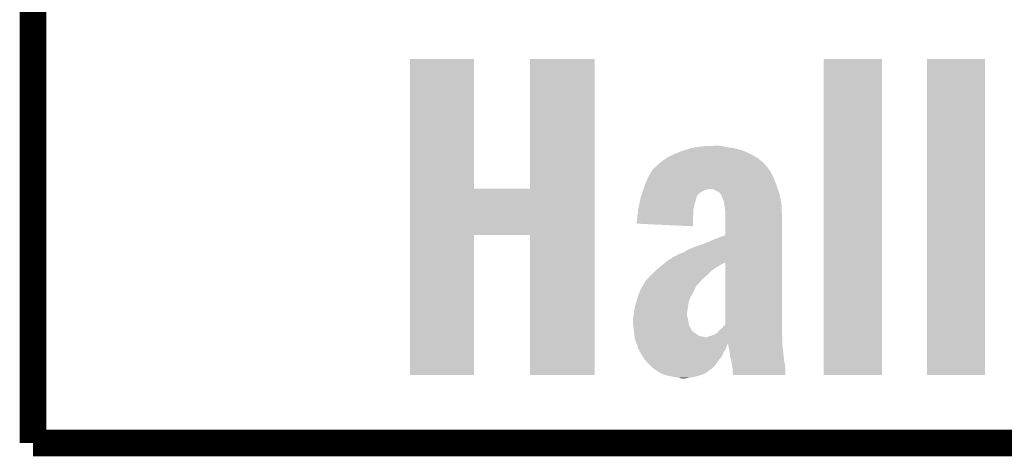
# Model space of a CAD drawing. Extents: x -1.3 to 24.2, y -3.9 to 53.4.
# Tile 1 of 34: x -1.3 to 4.3, y -3.9 to -1.4. Entities that reach past the tile are written whole.
import ezdxf

# ---------------------------------------------------------------- set-up
doc = ezdxf.new("R2010")
doc.units = 0
doc.layers.add('HALL_CURRENT_23_CLICK_V101_GKO', color=5, linetype='CONTINUOUS')
doc.layers.add('HALL_CURRENT_23_CLICK_V101_GTO', color=14, linetype='CONTINUOUS')

msp = doc.modelspace()

# ---------------------------------------------------------------- linework, layer by layer
at = {"layer": 'HALL_CURRENT_23_CLICK_V101_GKO', "const_width": 0.1524}
for points in [[(-1.27, -3.81), (-1.27, 51.054)], [(-1.27, -3.81), (21.59, -3.81)]]:
    msp.add_lwpolyline(points, dxfattribs=at)
at = {"layer": 'HALL_CURRENT_23_CLICK_V101_GTO'}
for points in [[(0.891552, -2.3495), (0.89156, -1.605302), (1.259862, -2.3495), (1.25984, -1.605302)], [(0.89156, -1.605302), (0.891562, -1.60528), (1.25984, -1.605302), (0.891562, -1.60528)], [(1.57988, -2.349478), (1.5799, -1.605302), (1.95071, -2.349478), (1.95072, -1.605302)], [(1.5799, -1.605302), (1.579902, -1.60528), (1.95072, -1.605302), (1.579902, -1.60528)], [(3.2639, -3.418818), (3.26392, -1.605302), (3.599158, -3.418818), (3.59918, -1.605302)], [(3.26392, -1.605302), (3.263922, -1.60528), (3.59918, -1.605302), (3.263922, -1.60528)], [(3.85826, -3.418818), (3.85828, -1.605302), (4.190978, -3.418818), (4.191, -1.605302)], [(3.85828, -1.605302), (3.858282, -1.60528), (4.191, -1.605302), (3.858282, -1.60528)], [(2.41191, -2.14884), (2.451098, -2.1336), (2.84226, -2.14884), (2.807972, -2.1336)], [(2.451098, -2.1336), (2.467064, -2.12852), (2.807972, -2.1336), (2.796542, -2.12852)], [(2.467064, -2.12852), (2.50698, -2.11582), (2.796542, -2.12852), (2.74574, -2.11582)], [(2.50698, -2.11582), (2.53873, -2.11074), (2.74574, -2.11582), (2.70764, -2.11074)], [(2.53873, -2.11074), (2.570482, -2.10566), (2.70764, -2.11074), (2.683936, -2.10566)], [(2.570482, -2.10566), (2.6416, -2.10312), (2.683936, -2.10566), (2.672082, -2.10312)], [(2.318676, -2.207264), (2.3241, -2.20218), (2.926082, -2.207264), (2.920218, -2.20218)], [(2.3241, -2.20218), (2.33172, -2.1971), (2.920218, -2.20218), (2.914356, -2.1971)], [(2.33172, -2.1971), (2.34442, -2.18694), (2.914356, -2.1971), (2.902634, -2.18694)], [(2.34442, -2.18694), (2.362564, -2.17424), (2.902634, -2.18694), (2.88798, -2.17424)], [(2.362564, -2.17424), (2.369822, -2.16916), (2.88798, -2.17424), (2.878836, -2.16916)], [(2.369822, -2.16916), (2.40538, -2.15138), (2.878836, -2.16916), (2.846832, -2.15138)], [(2.40538, -2.15138), (2.41191, -2.14884), (2.846832, -2.15138), (2.84226, -2.14884)], [(2.25846, -2.28346), (2.277578, -2.25044), (2.97688, -2.28346), (2.9591, -2.25044)], [(2.277578, -2.25044), (2.283462, -2.240278), (2.9591, -2.25044), (2.951988, -2.240278)], [(2.283462, -2.240278), (2.299714, -2.22504), (2.951988, -2.240278), (2.94132, -2.22504)], [(2.299714, -2.22504), (2.313262, -2.21234), (2.94132, -2.22504), (2.928622, -2.21234)], [(2.313262, -2.21234), (2.318676, -2.207264), (2.928622, -2.21234), (2.926082, -2.207264)], [(2.241294, -2.3241), (2.25552, -2.288538), (2.99212, -2.3241), (2.978786, -2.288538)], [(2.25552, -2.288538), (2.25846, -2.28346), (2.978786, -2.288538), (2.97688, -2.28346)], [(0.891548, -2.6162), (0.891552, -2.3495), (1.950706, -2.6162), (1.95071, -2.3495)], [(1.259862, -2.3495), (1.57988, -2.349478), (1.95071, -2.3495), (1.95071, -2.349478)], [(2.21996, -2.385062), (2.225886, -2.36728), (2.54254, -2.385062), (2.56286, -2.36728)], [(2.225886, -2.36728), (2.229274, -2.35712), (2.56286, -2.36728), (2.583178, -2.35712)], [(2.229274, -2.35712), (2.230966, -2.35204), (2.583178, -2.35712), (2.606038, -2.35204)], [(2.230966, -2.35204), (2.2352, -2.33934), (3.0019, -2.35204), (2.997454, -2.33934)], [(2.2352, -2.33934), (2.241294, -2.3241), (2.997454, -2.33934), (2.99212, -2.3241)], [(2.664456, -2.369818), (2.628896, -2.35204), (3.008122, -2.369818), (3.0019, -2.35204)], [(2.668694, -2.374902), (2.664456, -2.369818), (3.0099, -2.374902), (3.008122, -2.369818)], [(2.20726, -2.438398), (2.21347, -2.41046), (2.52476, -2.438398), (2.53238, -2.41046)], [(2.21347, -2.41046), (2.217422, -2.39268), (2.53238, -2.41046), (2.537458, -2.39268)], [(2.217422, -2.39268), (2.21996, -2.385062), (2.537458, -2.39268), (2.54254, -2.385062)], [(2.67716, -2.38506), (2.668694, -2.374902), (3.01211, -2.38506), (3.0099, -2.374902)], [(2.679694, -2.387594), (2.67716, -2.38506), (3.01266, -2.387594), (3.01211, -2.38506)], [(2.6797, -2.392676), (2.679694, -2.387594), (3.013764, -2.392676), (3.01266, -2.387594)], [(2.692398, -2.423158), (2.6797, -2.392676), (3.020392, -2.423158), (3.013764, -2.392676)], [(2.693964, -2.433322), (2.692398, -2.423158), (3.0226, -2.433322), (3.020392, -2.423158)], [(2.19964, -2.473958), (2.20726, -2.4384), (2.517648, -2.473958), (2.524758, -2.4384)], [(2.19964, -2.476502), (2.19964, -2.473958), (2.51714, -2.476502), (2.517648, -2.473958)], [(2.19964, -2.486658), (2.19964, -2.476502), (2.516846, -2.486658), (2.51714, -2.476502)], [(2.20726, -2.4384), (2.20726, -2.438398), (2.524758, -2.4384), (2.52476, -2.438398)], [(2.69748, -2.45618), (2.693964, -2.433322), (3.023516, -2.45618), (3.0226, -2.433322)], [(2.70002, -2.468878), (2.69748, -2.45618), (3.024024, -2.468878), (3.023516, -2.45618)], [(2.70002, -2.49682), (2.70002, -2.468878), (3.02514, -2.49682), (3.024024, -2.468878)], [(2.192022, -2.550138), (2.1971, -2.506978), (2.515016, -2.550138), (2.51626, -2.506978)], [(2.1971, -2.496818), (2.19964, -2.486658), (2.516554, -2.496818), (2.516846, -2.486658)], [(2.1971, -2.506978), (2.1971, -2.496818), (2.51626, -2.506978), (2.516554, -2.496818)], [(2.70002, -2.616184), (2.70002, -2.49682), (3.02514, -2.616184), (3.02514, -2.49682)], [(2.514578, -2.5654), (2.192022, -2.550138), (2.514578, -2.5654), (2.515016, -2.550138)], [(0.89154, -3.418818), (0.891548, -2.616222), (1.259818, -3.418818), (1.25984, -2.616222)], [(0.891548, -2.616222), (0.891548, -2.6162), (1.25984, -2.616222), (1.579858, -2.6162)], [(1.57988, -3.418818), (1.579858, -2.6162), (1.950698, -3.418818), (1.950706, -2.6162)], [(2.580638, -2.66446), (2.63398, -2.6416), (3.02514, -2.66446), (3.02514, -2.6416)], [(2.63398, -2.6416), (2.70002, -2.616184), (3.02514, -2.6416), (3.02514, -2.616184)], [(2.461262, -2.71526), (2.49174, -2.69748), (3.02514, -2.71526), (3.02514, -2.69748)], [(2.49174, -2.69748), (2.534918, -2.6797), (3.02514, -2.69748), (3.02514, -2.6797)], [(2.534918, -2.6797), (2.580638, -2.66446), (3.02514, -2.6797), (3.02514, -2.66446)], [(2.3622, -2.7686), (2.392682, -2.748278), (3.02514, -2.7686), (3.02514, -2.748278)], [(2.392682, -2.748278), (2.397764, -2.7432), (3.02514, -2.748278), (3.02514, -2.7432)], [(2.397764, -2.7432), (2.410462, -2.73812), (3.02514, -2.7432), (3.02514, -2.73812)], [(2.410462, -2.73812), (2.433322, -2.72542), (3.02514, -2.73812), (3.02514, -2.72542)], [(2.433322, -2.72542), (2.461262, -2.71526), (3.02514, -2.72542), (3.02514, -2.71526)], [(2.273298, -2.84734), (2.298698, -2.82194), (2.59588, -2.84734), (2.618742, -2.82194)], [(2.298698, -2.82194), (2.30124, -2.8194), (2.618742, -2.82194), (2.62237, -2.8194)], [(2.30124, -2.8194), (2.319528, -2.80416), (2.62237, -2.8194), (2.644138, -2.80416)], [(2.319528, -2.80416), (2.337816, -2.78892), (2.644138, -2.80416), (2.66954, -2.78892)], [(2.337816, -2.78892), (2.35001, -2.778758), (2.66954, -2.78892), (2.687324, -2.778758)], [(2.35001, -2.778758), (2.35306, -2.776216), (2.687324, -2.778758), (2.697482, -2.776216)], [(2.35306, -2.776216), (2.356058, -2.773718), (2.697482, -2.776216), (2.699986, -2.773718)], [(2.356058, -2.773718), (2.3622, -2.7686), (3.02514, -2.773718), (3.02514, -2.7686)], [(2.700016, -3.129286), (2.699986, -2.773718), (3.02514, -3.129286), (3.02514, -2.773718)], [(2.237742, -2.88798), (2.24536, -2.87782), (2.553122, -2.88798), (2.561588, -2.87782)], [(2.24536, -2.87782), (2.251892, -2.870198), (2.561588, -2.87782), (2.567942, -2.870198)], [(2.251892, -2.870198), (2.260598, -2.86004), (2.567942, -2.870198), (2.580356, -2.86004)], [(2.260598, -2.86004), (2.273298, -2.84734), (2.580356, -2.86004), (2.59588, -2.84734)], [(2.20675, -2.94894), (2.21488, -2.928618), (2.5146, -2.94894), (2.524762, -2.928618)], [(2.21488, -2.928618), (2.229394, -2.903218), (2.524762, -2.928618), (2.537466, -2.903218)], [(2.229394, -2.903218), (2.230846, -2.900676), (2.537466, -2.903218), (2.542542, -2.900676)], [(2.230846, -2.900676), (2.2352, -2.89306), (2.542542, -2.900676), (2.548888, -2.89306)], [(2.2352, -2.89306), (2.237742, -2.88798), (2.548888, -2.89306), (2.553122, -2.88798)], [(2.190674, -2.997198), (2.197396, -2.974338), (2.491742, -2.997198), (2.49936, -2.974338)], [(2.197396, -2.974338), (2.199638, -2.96672), (2.49936, -2.974338), (2.50393, -2.96672)], [(2.199638, -2.96672), (2.20675, -2.94894), (2.50393, -2.96672), (2.5146, -2.94894)], [(2.177142, -3.058158), (2.17932, -3.042922), (2.48158, -3.058158), (2.483924, -3.042922)], [(2.17932, -3.042922), (2.183422, -3.02514), (2.483924, -3.042922), (2.48666, -3.02514)], [(2.183422, -3.02514), (2.18694, -3.009902), (2.48666, -3.02514), (2.48943, -3.009902)], [(2.18694, -3.009902), (2.190674, -2.997198), (2.48943, -3.009902), (2.491742, -2.997198)], [(2.1717, -3.10388), (2.172462, -3.096258), (2.487748, -3.10388), (2.486658, -3.096258)], [(2.1717, -3.129278), (2.1717, -3.10388), (2.491378, -3.129278), (2.487748, -3.10388)], [(2.172462, -3.096258), (2.173732, -3.083556), (2.486658, -3.096258), (2.48158, -3.083556)], [(2.173732, -3.083556), (2.17424, -3.07848), (2.48158, -3.083556), (2.48158, -3.07848)], [(2.17424, -3.07848), (2.177142, -3.058158), (2.48158, -3.07848), (2.48158, -3.058158)], [(2.172048, -3.131816), (2.1717, -3.129278), (2.49174, -3.131816), (2.491378, -3.129278)], [(2.17655, -3.164838), (2.172048, -3.131816), (2.509518, -3.164838), (2.49174, -3.131816)], [(2.664458, -3.164842), (2.68224, -3.149602), (3.02514, -3.164842), (3.02514, -3.149602)], [(2.68224, -3.149602), (2.700016, -3.129286), (3.02514, -3.149602), (3.02514, -3.129286)], [(2.177242, -3.169918), (2.17655, -3.164838), (2.514598, -3.169918), (2.509518, -3.164838)], [(2.178974, -3.18262), (2.177242, -3.169918), (2.532382, -3.18262), (2.514598, -3.169918)], [(2.17932, -3.18516), (2.178974, -3.18262), (2.536448, -3.18516), (2.532382, -3.18262)], [(2.180336, -3.195316), (2.17932, -3.18516), (2.552698, -3.195316), (2.536448, -3.18516)], [(2.180592, -3.19786), (2.180336, -3.195316), (2.56794, -3.19786), (2.552698, -3.195316)], [(2.181098, -3.202938), (2.180592, -3.19786), (2.583178, -3.202938), (2.56794, -3.19786)], [(2.1811, -3.20294), (2.181098, -3.202938), (2.590796, -3.20294), (2.583178, -3.202938)], [(2.181352, -3.205478), (2.1811, -3.20294), (3.02768, -3.205478), (3.02747, -3.20294)], [(2.18186, -3.210558), (2.181352, -3.205478), (3.02768, -3.210558), (3.02768, -3.205478)], [(2.18948, -3.23342), (2.18186, -3.210558), (3.02768, -3.23342), (3.02768, -3.210558)], [(2.590796, -3.20294), (2.60604, -3.19786), (3.02747, -3.20294), (3.027046, -3.19786)], [(2.60604, -3.19786), (2.62382, -3.192782), (3.027046, -3.19786), (3.026622, -3.192782)], [(2.62382, -3.192782), (2.64668, -3.18262), (3.026622, -3.192782), (3.025776, -3.18262)], [(2.64668, -3.18262), (2.654298, -3.177542), (3.025776, -3.18262), (3.025352, -3.177542)], [(2.654298, -3.177542), (2.65633, -3.175), (3.025352, -3.177542), (3.02514, -3.175)], [(2.65633, -3.175), (2.664458, -3.164842), (3.02514, -3.175), (3.02514, -3.164842)], [(2.189588, -3.23367), (2.18948, -3.23342), (3.02768, -3.23367), (3.02768, -3.23342)], [(2.19166, -3.238504), (2.189588, -3.23367), (2.715258, -3.238504), (2.71526, -3.23367)], [(2.196012, -3.248662), (2.19166, -3.238504), (2.710178, -3.248662), (2.715258, -3.238504)], [(2.197098, -3.251198), (2.196012, -3.248662), (2.709452, -3.251198), (2.710178, -3.248662)], [(2.199638, -3.266438), (2.197098, -3.251198), (2.705098, -3.266438), (2.709452, -3.251198)], [(2.199642, -3.266442), (2.199638, -3.266438), (2.705098, -3.266442), (2.705098, -3.266438)], [(2.207256, -3.276594), (2.199642, -3.266442), (2.698752, -3.276594), (2.705098, -3.266442)], [(2.71657, -3.24104), (2.71526, -3.23367), (3.02768, -3.24104), (3.02768, -3.23367)], [(2.72288, -3.2766), (2.71657, -3.24104), (3.03149, -3.2766), (3.02768, -3.24104)], [(2.20726, -3.279136), (2.207256, -3.276594), (2.697164, -3.279136), (2.698752, -3.276594)], [(2.211836, -3.286762), (2.20726, -3.279136), (2.6924, -3.286762), (2.697164, -3.279136)], [(2.22555, -3.30962), (2.211836, -3.286762), (2.682238, -3.30962), (2.6924, -3.286762)], [(2.237738, -3.329938), (2.22555, -3.30962), (2.666436, -3.329938), (2.682238, -3.30962)], [(2.2401, -3.33248), (2.237738, -3.329938), (2.66446, -3.33248), (2.666436, -3.329938)], [(2.72796, -3.312158), (2.72288, -3.2766), (3.0353, -3.312158), (3.03149, -3.2766)], [(2.727962, -3.312162), (2.72796, -3.312158), (3.0353, -3.312162), (3.0353, -3.312158)], [(2.728596, -3.314702), (2.727962, -3.312162), (3.0353, -3.314702), (3.0353, -3.312162)], [(2.731136, -3.324862), (2.728596, -3.314702), (3.03784, -3.324862), (3.0353, -3.314702)], [(2.734948, -3.340104), (2.731136, -3.324862), (3.03784, -3.340104), (3.03784, -3.324862)], [(2.263688, -3.357882), (2.2401, -3.33248), (2.646678, -3.357882), (2.66446, -3.33248)], [(2.27076, -3.3655), (2.263688, -3.357882), (2.63982, -3.3655), (2.646678, -3.357882)], [(2.283458, -3.378198), (2.27076, -3.3655), (2.628392, -3.378198), (2.63982, -3.3655)], [(2.291084, -3.383282), (2.283458, -3.378198), (2.623816, -3.383282), (2.628392, -3.378198)], [(2.298702, -3.38836), (2.291084, -3.383282), (2.613662, -3.38836), (2.623816, -3.383282)], [(2.73558, -3.34264), (2.734948, -3.340104), (3.038566, -3.34264), (3.03784, -3.340104)], [(2.738122, -3.357882), (2.73558, -3.34264), (3.04292, -3.357882), (3.038566, -3.34264)], [(2.7432, -3.388358), (2.738122, -3.357882), (3.045098, -3.388358), (3.04292, -3.357882)], [(1.259818, -3.41884), (0.89154, -3.418818), (1.259818, -3.41884), (1.259818, -3.418818)], [(1.950698, -3.41884), (1.57988, -3.418818), (1.950698, -3.41884), (1.950698, -3.418818)], [(2.30632, -3.39344), (2.298702, -3.38836), (2.607564, -3.39344), (2.613662, -3.38836)], [(2.308858, -3.395978), (2.30632, -3.39344), (2.604518, -3.395978), (2.607564, -3.39344)], [(2.317332, -3.401062), (2.308858, -3.395978), (2.598418, -3.401062), (2.604518, -3.395978)], [(2.334258, -3.41122), (2.317332, -3.401062), (2.58064, -3.41122), (2.598418, -3.401062)], [(2.3622, -3.421378), (2.334258, -3.41122), (2.555248, -3.421378), (2.58064, -3.41122)], [(2.36222, -3.421382), (2.3622, -3.421378), (2.55524, -3.421382), (2.555248, -3.421378)], [(2.3984, -3.429), (2.36222, -3.421382), (2.527302, -3.429), (2.55524, -3.421382)], [(2.410462, -3.43154), (2.3984, -3.429), (2.51333, -3.43154), (2.527302, -3.429)], [(2.433318, -3.43408), (2.410462, -3.43154), (2.49936, -3.43408), (2.51333, -3.43154)], [(2.451096, -3.43916), (2.433318, -3.43408), (2.463798, -3.43916), (2.49936, -3.43408)], [(2.7432, -3.393438), (2.7432, -3.388358), (3.04546, -3.393438), (3.045098, -3.388358)], [(2.7432, -3.406136), (2.7432, -3.393438), (3.045448, -3.406136), (3.04546, -3.393438)], [(2.745738, -3.413758), (2.7432, -3.406136), (3.045442, -3.413758), (3.045448, -3.406136)], [(2.74574, -3.418818), (2.745738, -3.413758), (3.045438, -3.418818), (3.045442, -3.413758)], [(3.045438, -3.41884), (2.74574, -3.418818), (3.045438, -3.41884), (3.045438, -3.418818)], [(3.599158, -3.41884), (3.2639, -3.418818), (3.599158, -3.41884), (3.599158, -3.418818)], [(4.190978, -3.41884), (3.85826, -3.418818), (4.190978, -3.41884), (4.190978, -3.418818)]]:
    msp.add_solid(points, dxfattribs=at)

doc.saveas('drawing.dxf')
